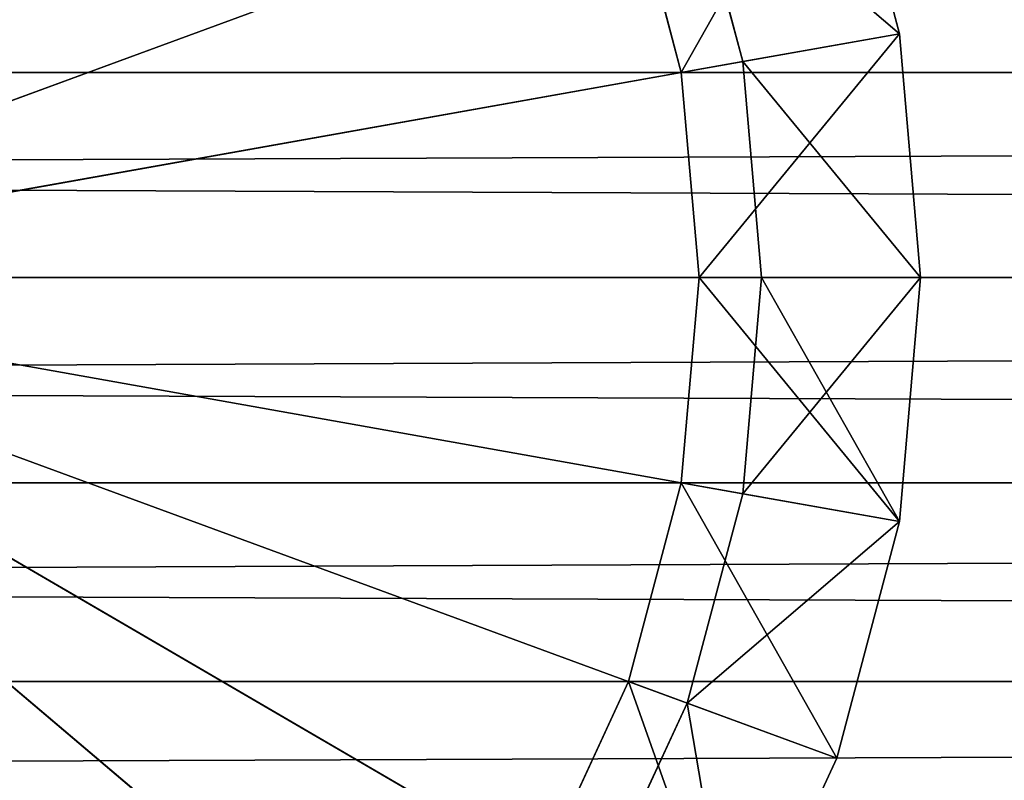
# Model space of a CAD drawing. Extents: x -0.5 to 26.9, y -0.4 to 1.1.
# Tile 62 of 111: x 0.0499 to 0.0633, y -0.3858 to -0.3754. Entities that reach past the tile are written whole.
import ezdxf

# ---------------------------------------------------------------- set-up
doc = ezdxf.new("R2010")
doc.units = 0
doc.layers.get('0').update_dxf_attribs({"color": 13, "linetype": 'CONTINUOUS'})

# ---------------------------------------------------------------- blocks, each defined once
blk = doc.blocks.new('GROUP5_1')
for p, q in [((0.335333, -0.37612, 0.656255), (-0.335333, -0.37612, 0.656255)), ((-0.335333, -0.37612, 0.656255), (0.335333, -0.378911, 0.656497)), ((-0.335333, -0.378911, 0.624665), (0.335333, -0.37612, 0.624907)), ((-0.335333, -0.37612, 0.624907), (0.335333, -0.37612, 0.624907)), ((0.335333, -0.378911, 0.656497), (-0.335333, -0.378911, 0.656497)), ((-0.335333, -0.378911, 0.656497), (0.335333, -0.381702, 0.656255)), ((-0.335333, -0.381702, 0.624907), (0.335333, -0.378911, 0.624665)), ((-0.335333, -0.378911, 0.624665), (0.335333, -0.378911, 0.624665)), ((0.335333, -0.381702, 0.656255), (-0.335333, -0.381702, 0.656255)), ((-0.335333, -0.381702, 0.656255), (0.335333, -0.384408, 0.655537)), ((-0.335333, -0.384408, 0.625625), (0.335333, -0.381702, 0.624907)), ((-0.335333, -0.381702, 0.624907), (0.335333, -0.381702, 0.624907)), ((0.335333, -0.384408, 0.655537), (-0.335333, -0.384408, 0.655537)), ((-0.335333, -0.386948, 0.626797), (0.335333, -0.384408, 0.625625)), ((-0.335333, -0.384408, 0.625625), (0.335333, -0.384408, 0.625625))]:
    blk.add_line(p, q)
at = {"color": 7}
mesh = blk.add_polyface(dxfattribs=at)
corners = [(0.335333, -0.373414, 0.655537), (-0.335333, -0.373414, 0.655537), (0.335333, -0.37612, 0.656255)]
mesh.append_faces([[corners[k] for k in face] for face in [(0, 1, 2)]], dxfattribs={"color": 7})
mesh = blk.add_polyface(dxfattribs=at)
corners = [(0.335333, -0.37612, 0.656255), (-0.335333, -0.373414, 0.655537), (-0.335333, -0.37612, 0.656255)]
mesh.append_faces([[corners[k] for k in face] for face in [(0, 1, 2)]], dxfattribs={"color": 7})
mesh = blk.add_polyface(dxfattribs=at)
corners = [(0.335333, -0.37612, 0.624907), (-0.335333, -0.37612, 0.624907), (0.335333, -0.373414, 0.625625)]
mesh.append_faces([[corners[k] for k in face] for face in [(0, 1, 2)]], dxfattribs={"color": 7})
mesh = blk.add_polyface(dxfattribs=at)
corners = [(0.335333, -0.373414, 0.625625), (-0.335333, -0.37612, 0.624907), (-0.335333, -0.373414, 0.625625)]
mesh.append_faces([[corners[k] for k in face] for face in [(0, 1, 2)]], dxfattribs={"color": 7})
mesh = blk.add_polyface(dxfattribs=at)
corners = [(0.335333, -0.37612, 0.656255), (-0.335333, -0.37612, 0.656255), (0.335333, -0.378911, 0.656497)]
mesh.append_faces([[corners[k] for k in face] for face in [(0, 1, 2)]], dxfattribs={"color": 7})
mesh = blk.add_polyface(dxfattribs=at)
corners = [(0.335333, -0.378911, 0.656497), (-0.335333, -0.37612, 0.656255), (-0.335333, -0.378911, 0.656497)]
mesh.append_faces([[corners[k] for k in face] for face in [(0, 1, 2)]], dxfattribs={"color": 7})
mesh = blk.add_polyface(dxfattribs=at)
corners = [(0.335333, -0.378911, 0.624665), (-0.335333, -0.378911, 0.624665), (0.335333, -0.37612, 0.624907)]
mesh.append_faces([[corners[k] for k in face] for face in [(0, 1, 2)]], dxfattribs={"color": 7})
mesh = blk.add_polyface(dxfattribs=at)
corners = [(0.335333, -0.37612, 0.624907), (-0.335333, -0.378911, 0.624665), (-0.335333, -0.37612, 0.624907)]
mesh.append_faces([[corners[k] for k in face] for face in [(0, 1, 2)]], dxfattribs={"color": 7})
mesh = blk.add_polyface(dxfattribs=at)
corners = [(0.335333, -0.378911, 0.656497), (-0.335333, -0.378911, 0.656497), (0.335333, -0.381702, 0.656255)]
mesh.append_faces([[corners[k] for k in face] for face in [(0, 1, 2)]], dxfattribs={"color": 7})
mesh = blk.add_polyface(dxfattribs=at)
corners = [(0.335333, -0.381702, 0.656255), (-0.335333, -0.378911, 0.656497), (-0.335333, -0.381702, 0.656255)]
mesh.append_faces([[corners[k] for k in face] for face in [(0, 1, 2)]], dxfattribs={"color": 7})
mesh = blk.add_polyface(dxfattribs=at)
corners = [(0.335333, -0.381702, 0.624907), (-0.335333, -0.381702, 0.624907), (0.335333, -0.378911, 0.624665)]
mesh.append_faces([[corners[k] for k in face] for face in [(0, 1, 2)]], dxfattribs={"color": 7})
mesh = blk.add_polyface(dxfattribs=at)
corners = [(0.335333, -0.378911, 0.624665), (-0.335333, -0.381702, 0.624907), (-0.335333, -0.378911, 0.624665)]
mesh.append_faces([[corners[k] for k in face] for face in [(0, 1, 2)]], dxfattribs={"color": 7})
mesh = blk.add_polyface(dxfattribs=at)
corners = [(0.335333, -0.381702, 0.656255), (-0.335333, -0.381702, 0.656255), (0.335333, -0.384408, 0.655537)]
mesh.append_faces([[corners[k] for k in face] for face in [(0, 1, 2)]], dxfattribs={"color": 7})
mesh = blk.add_polyface(dxfattribs=at)
corners = [(0.335333, -0.384408, 0.655537), (-0.335333, -0.381702, 0.656255), (-0.335333, -0.384408, 0.655537)]
mesh.append_faces([[corners[k] for k in face] for face in [(0, 1, 2)]], dxfattribs={"color": 7})
mesh = blk.add_polyface(dxfattribs=at)
corners = [(0.335333, -0.384408, 0.625625), (-0.335333, -0.384408, 0.625625), (0.335333, -0.381702, 0.624907)]
mesh.append_faces([[corners[k] for k in face] for face in [(0, 1, 2)]], dxfattribs={"color": 7})
mesh = blk.add_polyface(dxfattribs=at)
corners = [(0.335333, -0.381702, 0.624907), (-0.335333, -0.384408, 0.625625), (-0.335333, -0.381702, 0.624907)]
mesh.append_faces([[corners[k] for k in face] for face in [(0, 1, 2)]], dxfattribs={"color": 7})
mesh = blk.add_polyface(dxfattribs=at)
corners = [(0.335333, -0.384408, 0.655537), (-0.335333, -0.384408, 0.655537), (0.335333, -0.386948, 0.654365)]
mesh.append_faces([[corners[k] for k in face] for face in [(0, 1, 2)]], dxfattribs={"color": 7})
mesh = blk.add_polyface(dxfattribs=at)
corners = [(0.335333, -0.386948, 0.654365), (-0.335333, -0.384408, 0.655537), (-0.335333, -0.386948, 0.654365)]
mesh.append_faces([[corners[k] for k in face] for face in [(0, 1, 2)]], dxfattribs={"color": 7})
mesh = blk.add_polyface(dxfattribs=at)
corners = [(0.335333, -0.386948, 0.626797), (-0.335333, -0.386948, 0.626797), (0.335333, -0.384408, 0.625625)]
mesh.append_faces([[corners[k] for k in face] for face in [(0, 1, 2)]], dxfattribs={"color": 7})
mesh = blk.add_polyface(dxfattribs=at)
corners = [(0.335333, -0.384408, 0.625625), (-0.335333, -0.386948, 0.626797), (-0.335333, -0.384408, 0.625625)]
mesh.append_faces([[corners[k] for k in face] for face in [(0, 1, 2)]], dxfattribs={"color": 7})
blk = doc.blocks.new('GROUP6_1')
for p, q in [((0.061007, -0.372372, 1.598195), (0.061861, -0.375591, 1.598195)), ((0.061007, -0.372372, 0.923043), (0.061861, -0.375591, 0.923043)), ((0.061861, -0.375591, 0.867432), (0.061007, -0.372372, 0.867432)), ((0.061007, -0.372372, 1.653806), (0.061861, -0.375591, 1.653806)), ((0.043218, -0.378911, 0.86519), (0.05897, -0.373121, 0.86519)), ((0.043218, -0.378911, 1.656048), (0.05897, -0.373121, 1.656048)), ((0.05897, -0.373121, 0.86519), (0.059727, -0.375971, 0.86519)), ((0.059727, -0.375971, 1.656048), (0.05897, -0.373121, 1.656048)), ((0.058892, -0.37612, 1.595952), (0.058174, -0.373414, 1.595952)), ((0.058174, -0.373414, 0.925286), (0.058892, -0.37612, 0.925286)), ((0.058892, -0.37612, 0.925286), (0.058174, -0.373414, 1.595952)), ((0.061861, -0.375591, 1.598195), (0.058892, -0.37612, 1.595952)), ((0.061861, -0.375591, 0.923043), (0.058892, -0.37612, 0.925286)), ((0.059727, -0.375971, 0.86519), (0.061861, -0.375591, 0.867432)), ((0.059727, -0.375971, 1.656048), (0.061861, -0.375591, 1.653806)), ((0.061861, -0.375591, 1.598195), (0.062148, -0.378911, 1.598195)), ((0.061861, -0.375591, 0.867432), (0.061861, -0.375591, 0.923043)), ((0.061861, -0.375591, 0.923043), (0.062148, -0.378911, 0.923043)), ((0.062148, -0.378911, 0.867432), (0.061861, -0.375591, 0.867432)), ((0.061861, -0.375591, 1.653806), (0.061861, -0.375591, 1.598195)), ((0.061861, -0.375591, 1.653806), (0.062148, -0.378911, 1.653806)), ((0.043218, -0.378911, 0.86519), (0.059727, -0.375971, 0.86519)), ((0.043218, -0.378911, 1.656048), (0.059727, -0.375971, 1.656048)), ((0.059727, -0.375971, 0.86519), (0.059981, -0.378911, 0.86519)), ((0.059981, -0.378911, 1.656048), (0.059727, -0.375971, 1.656048)), ((0.059727, -0.375971, 1.656048), (0.062148, -0.378911, 1.653806)), ((0.059134, -0.378911, 1.595952), (0.058892, -0.37612, 1.595952)), ((0.058892, -0.37612, 0.925286), (0.059134, -0.378911, 0.925286)), ((0.059134, -0.378911, 0.925286), (0.058892, -0.37612, 1.595952)), ((0.058892, -0.37612, 0.925286), (0.058892, -0.37612, 1.595952)), ((0.043218, -0.378911, 0.86519), (0.056059, -0.389793, 0.86519)), ((0.043218, -0.378911, 0.86519), (0.057735, -0.387376, 0.86519)), ((0.043218, -0.378911, 0.86519), (0.05897, -0.384701, 0.86519)), ((0.043218, -0.378911, 0.86519), (0.059727, -0.381851, 0.86519)), ((0.043218, -0.378911, 0.86519), (0.059981, -0.378911, 0.86519)), ((0.059981, -0.378911, 1.656048), (0.043218, -0.378911, 1.656048)), ((0.043218, -0.378911, 1.656048), (0.059727, -0.381851, 1.656048)), ((0.043218, -0.378911, 1.656048), (0.05897, -0.384701, 1.656048)), ((0.043218, -0.378911, 1.656048), (0.057735, -0.387376, 1.656048)), ((0.043218, -0.378911, 1.656048), (0.056059, -0.389793, 1.656048)), ((0.059134, -0.378911, 0.925286), (0.058892, -0.381702, 0.925286)), ((0.058892, -0.381702, 1.595952), (0.059134, -0.378911, 1.595952)), ((0.058892, -0.381702, 0.925286), (0.059134, -0.378911, 1.595952)), ((0.062148, -0.378911, 1.598195), (0.059134, -0.378911, 1.595952)), ((0.062148, -0.378911, 0.923043), (0.059134, -0.378911, 0.925286)), ((0.059134, -0.378911, 0.925286), (0.059134, -0.378911, 1.595952)), ((0.059981, -0.378911, 0.86519), (0.059727, -0.381851, 0.86519)), ((0.059727, -0.381851, 1.656048), (0.059981, -0.378911, 1.656048)), ((0.059981, -0.378911, 0.86519), (0.062148, -0.378911, 0.867432)), ((0.062148, -0.378911, 1.653806), (0.059981, -0.378911, 1.656048)), ((0.059981, -0.378911, 1.656048), (0.061861, -0.382231, 1.653806)), ((0.062148, -0.378911, 0.923043), (0.061861, -0.382231, 0.923043)), ((0.061861, -0.382231, 0.867432), (0.062148, -0.378911, 0.867432)), ((0.061861, -0.382231, 1.598195), (0.062148, -0.378911, 1.598195)), ((0.062148, -0.378911, 1.653806), (0.061861, -0.382231, 1.653806)), ((0.062148, -0.378911, 0.867432), (0.062148, -0.378911, 0.923043)), ((0.062148, -0.378911, 1.598195), (0.062148, -0.378911, 1.653806)), ((0.058892, -0.381702, 0.925286), (0.058174, -0.384408, 0.925286)), ((0.058174, -0.384408, 1.595952), (0.058892, -0.381702, 1.595952)), ((0.058174, -0.384408, 0.925286), (0.058892, -0.381702, 1.595952)), ((0.061861, -0.382231, 0.923043), (0.058892, -0.381702, 0.925286)), ((0.061861, -0.382231, 1.598195), (0.058892, -0.381702, 1.595952)), ((0.058892, -0.381702, 0.925286), (0.058892, -0.381702, 1.595952)), ((0.059727, -0.381851, 0.86519), (0.05897, -0.384701, 0.86519)), ((0.05897, -0.384701, 1.656048), (0.059727, -0.381851, 1.656048)), ((0.059727, -0.381851, 0.86519), (0.061861, -0.382231, 0.867432)), ((0.059727, -0.381851, 1.656048), (0.061861, -0.382231, 1.653806)), ((0.061861, -0.382231, 0.923043), (0.061007, -0.38545, 0.923043)), ((0.061007, -0.38545, 0.867432), (0.061861, -0.382231, 0.867432)), ((0.061007, -0.38545, 1.598195), (0.061861, -0.382231, 1.598195)), ((0.061861, -0.382231, 1.653806), (0.061007, -0.38545, 1.653806)), ((0.061861, -0.382231, 0.867432), (0.061861, -0.382231, 0.923043)), ((0.061861, -0.382231, 1.653806), (0.061861, -0.382231, 1.598195)), ((0.058174, -0.384408, 0.925286), (0.057002, -0.386948, 0.925286)), ((0.057002, -0.386948, 1.595952), (0.058174, -0.384408, 1.595952)), ((0.057002, -0.386948, 0.925286), (0.058174, -0.384408, 1.595952)), ((0.061007, -0.38545, 0.923043), (0.058174, -0.384408, 0.925286)), ((0.061007, -0.38545, 1.598195), (0.058174, -0.384408, 1.595952)), ((0.058174, -0.384408, 0.925286), (0.058174, -0.384408, 1.595952)), ((0.05897, -0.384701, 0.86519), (0.057735, -0.387376, 0.86519)), ((0.057735, -0.387376, 1.656048), (0.05897, -0.384701, 1.656048)), ((0.05897, -0.384701, 0.86519), (0.061007, -0.38545, 0.867432)), ((0.05897, -0.384701, 1.656048), (0.061007, -0.38545, 1.653806)), ((0.061007, -0.38545, 0.923043), (0.059612, -0.38847, 0.923043)), ((0.059612, -0.38847, 0.867432), (0.061007, -0.38545, 0.867432)), ((0.059612, -0.38847, 1.598195), (0.061007, -0.38545, 1.598195)), ((0.061007, -0.38545, 1.653806), (0.059612, -0.38847, 1.653806)), ((0.061007, -0.38545, 0.867432), (0.061007, -0.38545, 0.923043)), ((0.061007, -0.38545, 1.653806), (0.061007, -0.38545, 1.598195))]:
    blk.add_line(p, q)
at = {"color": 7}
mesh = blk.add_polyface(dxfattribs=at)
corners = [(0.0516, -0.36425, 0.86519), (0.043218, -0.378911, 0.86519), (0.048951, -0.363003, 0.86519)]
mesh.append_faces([[corners[k] for k in face] for face in [(0, 1, 2)]], dxfattribs={"color": 7})
mesh = blk.add_polyface(dxfattribs=at)
corners = [(0.0516, -0.36425, 1.656048), (0.048951, -0.363003, 1.656048), (0.043218, -0.378911, 1.656048)]
mesh.append_faces([[corners[k] for k in face] for face in [(0, 1, 2)]], dxfattribs={"color": 7})
mesh = blk.add_polyface(dxfattribs=at)
corners = [(0.053993, -0.365942, 0.86519), (0.043218, -0.378911, 0.86519), (0.0516, -0.36425, 0.86519)]
mesh.append_faces([[corners[k] for k in face] for face in [(0, 1, 2)]], dxfattribs={"color": 7})
mesh = blk.add_polyface(dxfattribs=at)
corners = [(0.053993, -0.365942, 1.656048), (0.0516, -0.36425, 1.656048), (0.043218, -0.378911, 1.656048)]
mesh.append_faces([[corners[k] for k in face] for face in [(0, 1, 2)]], dxfattribs={"color": 7})
mesh = blk.add_polyface(dxfattribs=at)
corners = [(0.056059, -0.368029, 0.86519), (0.043218, -0.378911, 0.86519), (0.053993, -0.365942, 0.86519)]
mesh.append_faces([[corners[k] for k in face] for face in [(0, 1, 2)]], dxfattribs={"color": 7})
mesh = blk.add_polyface(dxfattribs=at)
corners = [(0.056059, -0.368029, 1.656048), (0.053993, -0.365942, 1.656048), (0.043218, -0.378911, 1.656048)]
mesh.append_faces([[corners[k] for k in face] for face in [(0, 1, 2)]], dxfattribs={"color": 7})
mesh = blk.add_polyface(dxfattribs=at)
corners = [(0.057735, -0.370446, 0.86519), (0.043218, -0.378911, 0.86519), (0.056059, -0.368029, 0.86519)]
mesh.append_faces([[corners[k] for k in face] for face in [(0, 1, 2)]], dxfattribs={"color": 7})
mesh = blk.add_polyface(dxfattribs=at)
corners = [(0.057735, -0.370446, 1.656048), (0.056059, -0.368029, 1.656048), (0.043218, -0.378911, 1.656048)]
mesh.append_faces([[corners[k] for k in face] for face in [(0, 1, 2)]], dxfattribs={"color": 7})
mesh = blk.add_polyface(dxfattribs=at)
corners = [(0.05897, -0.373121, 0.86519), (0.043218, -0.378911, 0.86519), (0.057735, -0.370446, 0.86519)]
mesh.append_faces([[corners[k] for k in face] for face in [(0, 1, 2)]], dxfattribs={"color": 7})
mesh = blk.add_polyface(dxfattribs=at)
corners = [(0.05897, -0.373121, 1.656048), (0.057735, -0.370446, 1.656048), (0.043218, -0.378911, 1.656048)]
mesh.append_faces([[corners[k] for k in face] for face in [(0, 1, 2)]], dxfattribs={"color": 7})
mesh = blk.add_polyface(dxfattribs=at)
corners = [(0.061007, -0.372372, 1.598195), (0.058892, -0.37612, 1.595952), (0.058174, -0.373414, 1.595952), (0.061861, -0.375591, 1.598195)]
mesh.append_faces([[corners[k] for k in face] for face in [(0, 1, 2), (1, 0, 3)]], dxfattribs={"vtx0": -1, "color": 7})
mesh = blk.add_polyface(dxfattribs=at)
corners = [(0.058892, -0.37612, 0.925286), (0.061007, -0.372372, 0.923043), (0.058174, -0.373414, 0.925286), (0.061861, -0.375591, 0.923043)]
mesh.append_faces([[corners[k] for k in face] for face in [(0, 1, 2), (1, 0, 3)]], dxfattribs={"vtx0": -1, "color": 7})
mesh = blk.add_polyface(dxfattribs=at)
corners = [(0.05897, -0.373121, 0.86519), (0.061861, -0.375591, 0.867432), (0.059727, -0.375971, 0.86519), (0.061007, -0.372372, 0.867432)]
mesh.append_faces([[corners[k] for k in face] for face in [(0, 1, 2), (1, 0, 3)]], dxfattribs={"vtx0": -1, "color": 7})
mesh = blk.add_polyface(dxfattribs=at)
corners = [(0.061861, -0.375591, 1.653806), (0.05897, -0.373121, 1.656048), (0.059727, -0.375971, 1.656048), (0.061007, -0.372372, 1.653806)]
mesh.append_faces([[corners[k] for k in face] for face in [(0, 1, 2), (1, 0, 3)]], dxfattribs={"vtx0": -1, "color": 7})
mesh = blk.add_polyface(dxfattribs=at)
corners = [(0.061007, -0.372372, 0.867432), (0.061861, -0.375591, 0.923043), (0.061861, -0.375591, 0.867432), (0.061007, -0.372372, 0.923043)]
mesh.append_faces([[corners[k] for k in face] for face in [(0, 1, 2), (1, 0, 3)]], dxfattribs={"vtx0": -1, "color": 7})
mesh = blk.add_polyface(dxfattribs=at)
corners = [(0.061007, -0.372372, 1.598195), (0.061861, -0.375591, 1.653806), (0.061861, -0.375591, 1.598195), (0.061007, -0.372372, 1.653806)]
mesh.append_faces([[corners[k] for k in face] for face in [(0, 1, 2), (1, 0, 3)]], dxfattribs={"vtx0": -1, "color": 7})
mesh = blk.add_polyface(dxfattribs=at)
corners = [(0.059727, -0.375971, 0.86519), (0.043218, -0.378911, 0.86519), (0.05897, -0.373121, 0.86519)]
mesh.append_faces([[corners[k] for k in face] for face in [(0, 1, 2)]], dxfattribs={"color": 7})
mesh = blk.add_polyface(dxfattribs=at)
corners = [(0.059727, -0.375971, 1.656048), (0.05897, -0.373121, 1.656048), (0.043218, -0.378911, 1.656048)]
mesh.append_faces([[corners[k] for k in face] for face in [(0, 1, 2)]], dxfattribs={"color": 7})
mesh = blk.add_polyface(dxfattribs=at)
corners = [(0.058174, -0.373414, 1.595952), (0.058892, -0.37612, 1.595952), (0.058892, -0.37612, 0.925286)]
mesh.append_faces([[corners[k] for k in face] for face in [(0, 1, 2)]], dxfattribs={"color": 7})
mesh = blk.add_polyface(dxfattribs=at)
corners = [(0.058174, -0.373414, 1.595952), (0.058892, -0.37612, 0.925286), (0.058174, -0.373414, 0.925286)]
mesh.append_faces([[corners[k] for k in face] for face in [(0, 1, 2)]], dxfattribs={"color": 7})
mesh = blk.add_polyface(dxfattribs=at)
corners = [(0.061861, -0.375591, 1.598195), (0.059134, -0.378911, 1.595952), (0.058892, -0.37612, 1.595952), (0.062148, -0.378911, 1.598195)]
mesh.append_faces([[corners[k] for k in face] for face in [(0, 1, 2), (1, 0, 3)]], dxfattribs={"vtx0": -1, "color": 7})
mesh = blk.add_polyface(dxfattribs=at)
corners = [(0.059134, -0.378911, 0.925286), (0.061861, -0.375591, 0.923043), (0.058892, -0.37612, 0.925286), (0.062148, -0.378911, 0.923043)]
mesh.append_faces([[corners[k] for k in face] for face in [(0, 1, 2), (1, 0, 3)]], dxfattribs={"vtx0": -1, "color": 7})
mesh = blk.add_polyface(dxfattribs=at)
corners = [(0.059727, -0.375971, 0.86519), (0.062148, -0.378911, 0.867432), (0.059981, -0.378911, 0.86519), (0.061861, -0.375591, 0.867432)]
mesh.append_faces([[corners[k] for k in face] for face in [(0, 1, 2), (1, 0, 3)]], dxfattribs={"vtx0": -1, "color": 7})
mesh = blk.add_polyface(dxfattribs=at)
corners = [(0.061861, -0.375591, 1.653806), (0.059727, -0.375971, 1.656048), (0.062148, -0.378911, 1.653806)]
mesh.append_faces([[corners[k] for k in face] for face in [(0, 1, 2)]], dxfattribs={"color": 7})
mesh = blk.add_polyface(dxfattribs=at)
corners = [(0.061861, -0.375591, 0.867432), (0.062148, -0.378911, 0.923043), (0.062148, -0.378911, 0.867432), (0.061861, -0.375591, 0.923043)]
mesh.append_faces([[corners[k] for k in face] for face in [(0, 1, 2), (1, 0, 3)]], dxfattribs={"vtx0": -1, "color": 7})
mesh = blk.add_polyface(dxfattribs=at)
corners = [(0.061861, -0.375591, 1.598195), (0.062148, -0.378911, 1.653806), (0.062148, -0.378911, 1.598195), (0.061861, -0.375591, 1.653806)]
mesh.append_faces([[corners[k] for k in face] for face in [(0, 1, 2), (1, 0, 3)]], dxfattribs={"vtx0": -1, "color": 7})
mesh = blk.add_polyface(dxfattribs=at)
corners = [(0.059981, -0.378911, 0.86519), (0.043218, -0.378911, 0.86519), (0.059727, -0.375971, 0.86519)]
mesh.append_faces([[corners[k] for k in face] for face in [(0, 1, 2)]], dxfattribs={"color": 7})
mesh = blk.add_polyface(dxfattribs=at)
corners = [(0.059981, -0.378911, 1.656048), (0.059727, -0.375971, 1.656048), (0.043218, -0.378911, 1.656048)]
mesh.append_faces([[corners[k] for k in face] for face in [(0, 1, 2)]], dxfattribs={"color": 7})
mesh = blk.add_polyface(dxfattribs=at)
corners = [(0.059727, -0.375971, 1.656048), (0.059981, -0.378911, 1.656048), (0.062148, -0.378911, 1.653806)]
mesh.append_faces([[corners[k] for k in face] for face in [(0, 1, 2)]], dxfattribs={"color": 7})
mesh = blk.add_polyface(dxfattribs=at)
corners = [(0.058892, -0.37612, 1.595952), (0.059134, -0.378911, 1.595952), (0.059134, -0.378911, 0.925286)]
mesh.append_faces([[corners[k] for k in face] for face in [(0, 1, 2)]], dxfattribs={"color": 7})
mesh = blk.add_polyface(dxfattribs=at)
corners = [(0.058892, -0.37612, 1.595952), (0.059134, -0.378911, 0.925286), (0.058892, -0.37612, 0.925286)]
mesh.append_faces([[corners[k] for k in face] for face in [(0, 1, 2)]], dxfattribs={"color": 7})
mesh = blk.add_polyface(dxfattribs=at)
corners = [(0.0516, -0.393572, 0.86519), (0.048951, -0.394819, 0.86519), (0.043218, -0.378911, 0.86519)]
mesh.append_faces([[corners[k] for k in face] for face in [(0, 1, 2)]], dxfattribs={"color": 7})
mesh = blk.add_polyface(dxfattribs=at)
corners = [(0.053993, -0.39188, 0.86519), (0.0516, -0.393572, 0.86519), (0.043218, -0.378911, 0.86519)]
mesh.append_faces([[corners[k] for k in face] for face in [(0, 1, 2)]], dxfattribs={"color": 7})
mesh = blk.add_polyface(dxfattribs=at)
corners = [(0.056059, -0.389793, 0.86519), (0.053993, -0.39188, 0.86519), (0.043218, -0.378911, 0.86519)]
mesh.append_faces([[corners[k] for k in face] for face in [(0, 1, 2)]], dxfattribs={"color": 7})
mesh = blk.add_polyface(dxfattribs=at)
corners = [(0.057735, -0.387376, 0.86519), (0.056059, -0.389793, 0.86519), (0.043218, -0.378911, 0.86519)]
mesh.append_faces([[corners[k] for k in face] for face in [(0, 1, 2)]], dxfattribs={"color": 7})
mesh = blk.add_polyface(dxfattribs=at)
corners = [(0.05897, -0.384701, 0.86519), (0.057735, -0.387376, 0.86519), (0.043218, -0.378911, 0.86519)]
mesh.append_faces([[corners[k] for k in face] for face in [(0, 1, 2)]], dxfattribs={"color": 7})
mesh = blk.add_polyface(dxfattribs=at)
corners = [(0.059727, -0.381851, 0.86519), (0.05897, -0.384701, 0.86519), (0.043218, -0.378911, 0.86519)]
mesh.append_faces([[corners[k] for k in face] for face in [(0, 1, 2)]], dxfattribs={"color": 7})
mesh = blk.add_polyface(dxfattribs=at)
corners = [(0.059981, -0.378911, 0.86519), (0.059727, -0.381851, 0.86519), (0.043218, -0.378911, 0.86519)]
mesh.append_faces([[corners[k] for k in face] for face in [(0, 1, 2)]], dxfattribs={"color": 7})
mesh = blk.add_polyface(dxfattribs=at)
corners = [(0.059981, -0.378911, 1.656048), (0.043218, -0.378911, 1.656048), (0.059727, -0.381851, 1.656048)]
mesh.append_faces([[corners[k] for k in face] for face in [(0, 1, 2)]], dxfattribs={"color": 7})
mesh = blk.add_polyface(dxfattribs=at)
corners = [(0.059727, -0.381851, 1.656048), (0.043218, -0.378911, 1.656048), (0.05897, -0.384701, 1.656048)]
mesh.append_faces([[corners[k] for k in face] for face in [(0, 1, 2)]], dxfattribs={"color": 7})
mesh = blk.add_polyface(dxfattribs=at)
corners = [(0.05897, -0.384701, 1.656048), (0.043218, -0.378911, 1.656048), (0.057735, -0.387376, 1.656048)]
mesh.append_faces([[corners[k] for k in face] for face in [(0, 1, 2)]], dxfattribs={"color": 7})
mesh = blk.add_polyface(dxfattribs=at)
corners = [(0.057735, -0.387376, 1.656048), (0.043218, -0.378911, 1.656048), (0.056059, -0.389793, 1.656048)]
mesh.append_faces([[corners[k] for k in face] for face in [(0, 1, 2)]], dxfattribs={"color": 7})
mesh = blk.add_polyface(dxfattribs=at)
corners = [(0.056059, -0.389793, 1.656048), (0.043218, -0.378911, 1.656048), (0.053993, -0.39188, 1.656048)]
mesh.append_faces([[corners[k] for k in face] for face in [(0, 1, 2)]], dxfattribs={"color": 7})
mesh = blk.add_polyface(dxfattribs=at)
corners = [(0.053993, -0.39188, 1.656048), (0.043218, -0.378911, 1.656048), (0.0516, -0.393572, 1.656048)]
mesh.append_faces([[corners[k] for k in face] for face in [(0, 1, 2)]], dxfattribs={"color": 7})
mesh = blk.add_polyface(dxfattribs=at)
corners = [(0.0516, -0.393572, 1.656048), (0.043218, -0.378911, 1.656048), (0.048951, -0.394819, 1.656048)]
mesh.append_faces([[corners[k] for k in face] for face in [(0, 1, 2)]], dxfattribs={"color": 7})
mesh = blk.add_polyface(dxfattribs=at)
corners = [(0.061861, -0.382231, 0.923043), (0.059134, -0.378911, 0.925286), (0.058892, -0.381702, 0.925286), (0.062148, -0.378911, 0.923043)]
mesh.append_faces([[corners[k] for k in face] for face in [(0, 1, 2), (1, 0, 3)]], dxfattribs={"vtx0": -1, "color": 7})
mesh = blk.add_polyface(dxfattribs=at)
corners = [(0.059134, -0.378911, 1.595952), (0.061861, -0.382231, 1.598195), (0.058892, -0.381702, 1.595952), (0.062148, -0.378911, 1.598195)]
mesh.append_faces([[corners[k] for k in face] for face in [(0, 1, 2), (1, 0, 3)]], dxfattribs={"vtx0": -1, "color": 7})
mesh = blk.add_polyface(dxfattribs=at)
corners = [(0.059134, -0.378911, 1.595952), (0.058892, -0.381702, 1.595952), (0.058892, -0.381702, 0.925286)]
mesh.append_faces([[corners[k] for k in face] for face in [(0, 1, 2)]], dxfattribs={"color": 7})
mesh = blk.add_polyface(dxfattribs=at)
corners = [(0.059134, -0.378911, 1.595952), (0.058892, -0.381702, 0.925286), (0.059134, -0.378911, 0.925286)]
mesh.append_faces([[corners[k] for k in face] for face in [(0, 1, 2)]], dxfattribs={"color": 7})
mesh = blk.add_polyface(dxfattribs=at)
corners = [(0.059727, -0.381851, 0.86519), (0.062148, -0.378911, 0.867432), (0.061861, -0.382231, 0.867432), (0.059981, -0.378911, 0.86519)]
mesh.append_faces([[corners[k] for k in face] for face in [(0, 1, 2), (1, 0, 3)]], dxfattribs={"vtx0": -1, "color": 7})
mesh = blk.add_polyface(dxfattribs=at)
corners = [(0.059981, -0.378911, 1.656048), (0.059727, -0.381851, 1.656048), (0.061861, -0.382231, 1.653806)]
mesh.append_faces([[corners[k] for k in face] for face in [(0, 1, 2)]], dxfattribs={"color": 7})
mesh = blk.add_polyface(dxfattribs=at)
corners = [(0.059981, -0.378911, 1.656048), (0.061861, -0.382231, 1.653806), (0.062148, -0.378911, 1.653806)]
mesh.append_faces([[corners[k] for k in face] for face in [(0, 1, 2)]], dxfattribs={"color": 7})
mesh = blk.add_polyface(dxfattribs=at)
corners = [(0.062148, -0.378911, 0.867432), (0.061861, -0.382231, 0.923043), (0.061861, -0.382231, 0.867432), (0.062148, -0.378911, 0.923043)]
mesh.append_faces([[corners[k] for k in face] for face in [(0, 1, 2), (1, 0, 3)]], dxfattribs={"vtx0": -1, "color": 7})
mesh = blk.add_polyface(dxfattribs=at)
corners = [(0.062148, -0.378911, 1.598195), (0.061861, -0.382231, 1.653806), (0.061861, -0.382231, 1.598195), (0.062148, -0.378911, 1.653806)]
mesh.append_faces([[corners[k] for k in face] for face in [(0, 1, 2), (1, 0, 3)]], dxfattribs={"vtx0": -1, "color": 7})
mesh = blk.add_polyface(dxfattribs=at)
corners = [(0.061007, -0.38545, 0.923043), (0.058892, -0.381702, 0.925286), (0.058174, -0.384408, 0.925286), (0.061861, -0.382231, 0.923043)]
mesh.append_faces([[corners[k] for k in face] for face in [(0, 1, 2), (1, 0, 3)]], dxfattribs={"vtx0": -1, "color": 7})
mesh = blk.add_polyface(dxfattribs=at)
corners = [(0.058892, -0.381702, 1.595952), (0.061007, -0.38545, 1.598195), (0.058174, -0.384408, 1.595952), (0.061861, -0.382231, 1.598195)]
mesh.append_faces([[corners[k] for k in face] for face in [(0, 1, 2), (1, 0, 3)]], dxfattribs={"vtx0": -1, "color": 7})
mesh = blk.add_polyface(dxfattribs=at)
corners = [(0.058892, -0.381702, 1.595952), (0.058174, -0.384408, 1.595952), (0.058174, -0.384408, 0.925286)]
mesh.append_faces([[corners[k] for k in face] for face in [(0, 1, 2)]], dxfattribs={"color": 7})
mesh = blk.add_polyface(dxfattribs=at)
corners = [(0.058892, -0.381702, 1.595952), (0.058174, -0.384408, 0.925286), (0.058892, -0.381702, 0.925286)]
mesh.append_faces([[corners[k] for k in face] for face in [(0, 1, 2)]], dxfattribs={"color": 7})
mesh = blk.add_polyface(dxfattribs=at)
corners = [(0.05897, -0.384701, 0.86519), (0.061861, -0.382231, 0.867432), (0.061007, -0.38545, 0.867432), (0.059727, -0.381851, 0.86519)]
mesh.append_faces([[corners[k] for k in face] for face in [(0, 1, 2), (1, 0, 3)]], dxfattribs={"vtx0": -1, "color": 7})
mesh = blk.add_polyface(dxfattribs=at)
corners = [(0.061861, -0.382231, 1.653806), (0.05897, -0.384701, 1.656048), (0.061007, -0.38545, 1.653806), (0.059727, -0.381851, 1.656048)]
mesh.append_faces([[corners[k] for k in face] for face in [(0, 1, 2), (1, 0, 3)]], dxfattribs={"vtx0": -1, "color": 7})
mesh = blk.add_polyface(dxfattribs=at)
corners = [(0.061861, -0.382231, 0.867432), (0.061007, -0.38545, 0.923043), (0.061007, -0.38545, 0.867432), (0.061861, -0.382231, 0.923043)]
mesh.append_faces([[corners[k] for k in face] for face in [(0, 1, 2), (1, 0, 3)]], dxfattribs={"vtx0": -1, "color": 7})
mesh = blk.add_polyface(dxfattribs=at)
corners = [(0.061861, -0.382231, 1.598195), (0.061007, -0.38545, 1.653806), (0.061007, -0.38545, 1.598195), (0.061861, -0.382231, 1.653806)]
mesh.append_faces([[corners[k] for k in face] for face in [(0, 1, 2), (1, 0, 3)]], dxfattribs={"vtx0": -1, "color": 7})
mesh = blk.add_polyface(dxfattribs=at)
corners = [(0.059612, -0.38847, 0.923043), (0.058174, -0.384408, 0.925286), (0.057002, -0.386948, 0.925286), (0.061007, -0.38545, 0.923043)]
mesh.append_faces([[corners[k] for k in face] for face in [(0, 1, 2), (1, 0, 3)]], dxfattribs={"vtx0": -1, "color": 7})
mesh = blk.add_polyface(dxfattribs=at)
corners = [(0.058174, -0.384408, 1.595952), (0.059612, -0.38847, 1.598195), (0.057002, -0.386948, 1.595952), (0.061007, -0.38545, 1.598195)]
mesh.append_faces([[corners[k] for k in face] for face in [(0, 1, 2), (1, 0, 3)]], dxfattribs={"vtx0": -1, "color": 7})
mesh = blk.add_polyface(dxfattribs=at)
corners = [(0.058174, -0.384408, 1.595952), (0.057002, -0.386948, 1.595952), (0.057002, -0.386948, 0.925286)]
mesh.append_faces([[corners[k] for k in face] for face in [(0, 1, 2)]], dxfattribs={"color": 7})
mesh = blk.add_polyface(dxfattribs=at)
corners = [(0.058174, -0.384408, 1.595952), (0.057002, -0.386948, 0.925286), (0.058174, -0.384408, 0.925286)]
mesh.append_faces([[corners[k] for k in face] for face in [(0, 1, 2)]], dxfattribs={"color": 7})
mesh = blk.add_polyface(dxfattribs=at)
corners = [(0.05897, -0.384701, 0.86519), (0.059612, -0.38847, 0.867432), (0.057735, -0.387376, 0.86519), (0.061007, -0.38545, 0.867432)]
mesh.append_faces([[corners[k] for k in face] for face in [(0, 1, 2), (1, 0, 3)]], dxfattribs={"vtx0": -1, "color": 7})
mesh = blk.add_polyface(dxfattribs=at)
corners = [(0.059612, -0.38847, 1.653806), (0.05897, -0.384701, 1.656048), (0.057735, -0.387376, 1.656048), (0.061007, -0.38545, 1.653806)]
mesh.append_faces([[corners[k] for k in face] for face in [(0, 1, 2), (1, 0, 3)]], dxfattribs={"vtx0": -1, "color": 7})
mesh = blk.add_polyface(dxfattribs=at)
corners = [(0.061007, -0.38545, 0.867432), (0.059612, -0.38847, 0.923043), (0.059612, -0.38847, 0.867432), (0.061007, -0.38545, 0.923043)]
mesh.append_faces([[corners[k] for k in face] for face in [(0, 1, 2), (1, 0, 3)]], dxfattribs={"vtx0": -1, "color": 7})
mesh = blk.add_polyface(dxfattribs=at)
corners = [(0.061007, -0.38545, 1.598195), (0.059612, -0.38847, 1.653806), (0.059612, -0.38847, 1.598195), (0.061007, -0.38545, 1.653806)]
mesh.append_faces([[corners[k] for k in face] for face in [(0, 1, 2), (1, 0, 3)]], dxfattribs={"vtx0": -1, "color": 7})
blk = doc.blocks.new('GROUP0_1')
at = {"color": 7}
for name in ['GROUP5_1', 'GROUP6_1']:
    blk.add_blockref(name, (0, 0), dxfattribs=at)

msp = doc.modelspace()

# ---------------------------------------------------------------- block references
at = {"color": 7}
msp.add_blockref('GROUP0_1', (0, 0), dxfattribs=at)

doc.saveas('drawing.dxf')
